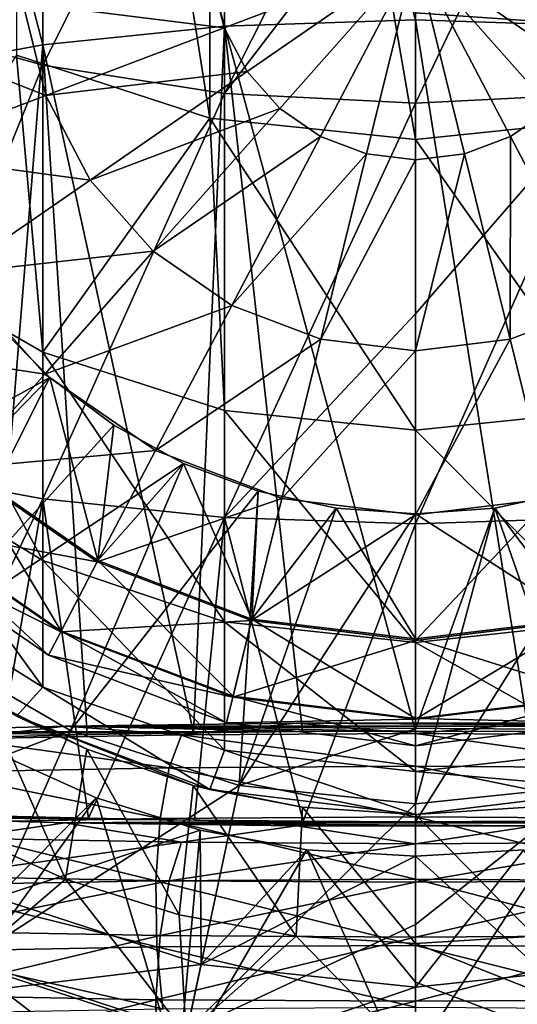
# Model space of a CAD drawing. Header units: millimetres. Extents: x -234 to 234, y -9 to 180.
# Tile 58 of 117: x -4.61 to 1.19, y 121.08 to 132.53. Entities that reach past the tile are written whole.
import ezdxf

# ---------------------------------------------------------------- set-up
doc = ezdxf.new("R2010")
doc.units = ezdxf.units.MM
doc.header["$LTSCALE"] = 106.095679
for name, color, linetype in [('22', 7, 'CONTINUOUS'), ('23', 7, 'CONTINUOUS'), ('24', 7, 'CONTINUOUS'), ('25', 7, 'CONTINUOUS'), ('26', 7, 'CONTINUOUS'), ('27', 7, 'CONTINUOUS'), ('28', 7, 'CONTINUOUS'), ('29', 7, 'CONTINUOUS'), ('30', 7, 'CONTINUOUS'), ('43', 7, 'CONTINUOUS'), ('44', 7, 'CONTINUOUS'), ('45', 7, 'CONTINUOUS'), ('46', 7, 'CONTINUOUS'), ('47', 7, 'CONTINUOUS'), ('48', 7, 'CONTINUOUS'), ('49', 7, 'CONTINUOUS'), ('50', 7, 'CONTINUOUS'), ('57', 7, 'CONTINUOUS'), ('58', 7, 'CONTINUOUS'), ('64', 7, 'CONTINUOUS')]:
    doc.layers.add(name, color=color, linetype=linetype)

msp = doc.modelspace()

# ---------------------------------------------------------------- linework, layer by layer
at = {"layer": '22', "color": 7, "linetype": 'CONTINUOUS', "true_color": 0xa2afbf}
for points in [[(-5.345, 123.101, 26.3), (-4.077, 122.531, 26.3), (-5, 124.623, 26.3), (-5.345, 123.101, 26.3)], [(-5, 124.623, 26.3), (-4.077, 122.531, 26.3), (-3.826, 124.046, 26.3), (-5, 124.623, 26.3)], [(-4.077, 122.531, 26.3), (-2.752, 122.118, 26.3), (-3.826, 124.046, 26.3), (-4.077, 122.531, 26.3)], [(-3.826, 124.046, 26.3), (-2.752, 122.118, 26.3), (-2.588, 123.624, 26.3), (-3.826, 124.046, 26.3)], [(-2.752, 122.118, 26.3), (-1.388, 121.868, 26.3), (-2.588, 123.624, 26.3), (-2.752, 122.118, 26.3)], [(-2.588, 123.624, 26.3), (-1.388, 121.868, 26.3), (-1.316, 123.372, 26.3), (-2.588, 123.624, 26.3)], [(-1.388, 121.868, 26.3), (0, 121.784, 26.3), (-1.316, 123.372, 26.3), (-1.388, 121.868, 26.3)], [(-1.316, 123.372, 26.3), (0, 121.784, 26.3), (0, 123.284, 26.3), (-1.316, 123.372, 26.3)], [(0, 123.284, 26.3), (1.388, 121.868, 26.3), (1.316, 123.372, 26.3), (0, 123.284, 26.3)], [(0, 121.784, 26.3), (1.388, 121.868, 26.3), (0, 123.284, 26.3), (0, 121.784, 26.3)]]:
    msp.add_3dface(points, dxfattribs=at)
at = {"layer": '23', "color": 7, "linetype": 'CONTINUOUS', "true_color": 0xa2afbf}
for points in [[(2.497, 121.538, 15.809), (0, 121.276, 15.809), (1.263, 122.875, 14.939), (2.497, 121.538, 15.809)], [(1.263, 122.875, 14.939), (0, 121.276, 15.809), (0, 122.799, 14.939), (1.263, 122.875, 14.939)], [(1.388, 121.868, 26.3), (0, 121.784, 26.3), (2.669, 120.727, 25.181), (1.388, 121.868, 26.3)], [(2.669, 120.727, 25.181), (0, 121.784, 26.3), (0, 120.446, 25.181), (2.669, 120.727, 25.181)], [(2.752, 120.335, 17.062), (0, 120.046, 17.062), (2.497, 121.538, 15.809), (2.752, 120.335, 17.062)], [(2.497, 121.538, 15.809), (0, 120.046, 17.062), (0, 121.276, 15.809), (2.497, 121.538, 15.809)]]:
    msp.add_3dface(points, dxfattribs=at)
at = {"layer": '24', "color": 7, "linetype": 'CONTINUOUS', "true_color": 0xa2afbf}
for points in [[(1.831, 127.047, -16.489), (2.053, 123.623, -14.669), (0.925, 126.85, -16.489), (1.831, 127.047, -16.489)], [(2.053, 123.623, -14.669), (0, 123.407, -14.669), (0.925, 126.85, -16.489), (2.053, 123.623, -14.669)], [(0.925, 126.85, -16.489), (0, 123.407, -14.669), (0, 124.282, -15.231), (0.925, 126.85, -16.489)], [(0, 126.784, -16.489), (0.925, 126.85, -16.489), (0, 124.282, -15.231), (0, 126.784, -16.489)], [(2.661, 120.764, -12.178), (0, 120.484, -12.178), (2.053, 123.623, -14.669), (2.661, 120.764, -12.178)], [(2.053, 123.623, -14.669), (0, 120.484, -12.178), (0, 122.003, -13.605), (2.053, 123.623, -14.669)], [(0, 123.407, -14.669), (2.053, 123.623, -14.669), (0, 122.003, -13.605), (0, 123.407, -14.669)], [(1.263, 122.875, 14.939), (0, 122.799, 14.939), (2.761, 120.294, 12.356), (1.263, 122.875, 14.939)], [(2.761, 120.294, 12.356), (0, 122.799, 14.939), (0, 121.332, 13.719), (2.761, 120.294, 12.356)], [(0, 120, 12.352), (2.761, 120.294, 12.356), (0, 121.332, 13.719), (0, 120, 12.352)]]:
    msp.add_3dface(points, dxfattribs=at)
at = {"layer": '25', "color": 7, "linetype": 'CONTINUOUS', "true_color": 0xa2afbf}
for points in [[(1.831, 127.047, -16.489), (0.925, 126.85, -16.489), (1.831, 127.047, -16.689), (1.831, 127.047, -16.489)], [(0.925, 126.85, -16.489), (0.925, 126.85, -16.689), (1.831, 127.047, -16.689), (0.925, 126.85, -16.489)], [(0.925, 126.85, -16.489), (0, 126.784, -16.489), (0.925, 126.85, -16.689), (0.925, 126.85, -16.489)], [(0, 126.784, -16.489), (0, 126.784, -16.689), (0.925, 126.85, -16.689), (0, 126.784, -16.489)]]:
    msp.add_3dface(points, dxfattribs=at)
at = {"layer": '26', "color": 7, "linetype": 'CONTINUOUS', "true_color": 0xa2afbf}
for points in [[(0, 130.902, -32.086), (0, 133.284, -32.4), (0.57, 130.971, -32.086), (0, 130.902, -32.086)], [(0.57, 130.971, -32.086), (0, 133.284, -32.4), (1.107, 131.174, -32.086), (0.57, 130.971, -32.086)], [(1.107, 131.174, -32.086), (0, 133.284, -32.4), (1.58, 131.501, -32.086), (1.107, 131.174, -32.086)], [(1.58, 131.501, -32.086), (0, 133.284, -32.4), (1.96, 131.93, -32.086), (1.58, 131.501, -32.086)], [(1.96, 131.93, -32.086), (0, 133.284, -32.4), (2.227, 132.439, -32.086), (1.96, 131.93, -32.086)], [(2.227, 132.439, -32.086), (0, 133.284, -32.4), (2.365, 132.996, -32.086), (2.227, 132.439, -32.086)], [(1.107, 131.174, -32.086), (1.58, 131.501, -32.086), (2.139, 129.207, -31.165), (1.107, 131.174, -32.086)], [(0.57, 130.971, -32.086), (1.107, 131.174, -32.086), (1.102, 128.814, -31.165), (0.57, 130.971, -32.086)], [(1.107, 131.174, -32.086), (2.139, 129.207, -31.165), (1.102, 128.814, -31.165), (1.107, 131.174, -32.086)], [(0, 130.902, -32.086), (0.57, 130.971, -32.086), (0, 128.68, -31.165), (0, 130.902, -32.086)], [(0, 128.68, -31.165), (0.57, 130.971, -32.086), (1.102, 128.814, -31.165), (0, 128.68, -31.165)], [(2.139, 129.207, -31.165), (1.558, 126.962, -29.7), (1.102, 128.814, -31.165), (2.139, 129.207, -31.165)], [(1.558, 126.962, -29.7), (0, 126.773, -29.7), (1.102, 128.814, -31.165), (1.558, 126.962, -29.7)], [(0, 126.773, -29.7), (0, 128.68, -31.165), (1.102, 128.814, -31.165), (0, 126.773, -29.7)], [(1.908, 125.543, -27.791), (0, 125.311, -27.791), (1.558, 126.962, -29.7), (1.908, 125.543, -27.791)], [(0, 125.311, -27.791), (0, 126.773, -29.7), (1.558, 126.962, -29.7), (0, 125.311, -27.791)], [(1.831, 127.047, -16.689), (0.925, 126.85, -16.689), (1.904, 125.559, -18.58), (1.831, 127.047, -16.689)], [(0.925, 126.85, -16.689), (0, 126.784, -16.689), (1.904, 125.559, -18.58), (0.925, 126.85, -16.689)], [(1.904, 125.559, -18.58), (0, 126.784, -16.689), (0, 125.328, -18.58), (1.904, 125.559, -18.58)], [(1.904, 125.559, -18.58), (0, 125.328, -18.58), (2.125, 124.66, -20.799), (1.904, 125.559, -18.58)], [(2.128, 124.652, -25.568), (0, 124.393, -25.568), (1.908, 125.543, -27.791), (2.128, 124.652, -25.568)], [(0, 124.393, -25.568), (0, 125.311, -27.791), (1.908, 125.543, -27.791), (0, 124.393, -25.568)], [(0, 125.328, -18.58), (0, 124.402, -20.799), (2.125, 124.66, -20.799), (0, 125.328, -18.58)], [(2.125, 124.66, -20.799), (0, 124.402, -20.799), (2.202, 124.351, -23.183), (2.125, 124.66, -20.799)], [(2.202, 124.351, -23.183), (0, 124.084, -23.183), (2.128, 124.652, -25.568), (2.202, 124.351, -23.183)], [(0, 124.084, -23.183), (0, 124.393, -25.568), (2.128, 124.652, -25.568), (0, 124.084, -23.183)], [(0, 124.402, -20.799), (0, 124.084, -23.183), (2.202, 124.351, -23.183), (0, 124.402, -20.799)]]:
    msp.add_3dface(points, dxfattribs=at)
at = {"layer": '27', "color": 7, "linetype": 'CONTINUOUS', "true_color": 0xa2afbf}
for points in [[(-4.872, 124, 14.939), (-3.718, 123.48, 14.939), (-4.884, 122.314, 15.809), (-4.872, 124, 14.939)], [(-3.718, 123.48, 14.939), (-2.509, 123.104, 14.939), (-4.884, 122.314, 15.809), (-3.718, 123.48, 14.939)], [(-4.077, 122.531, 26.3), (-5.345, 123.101, 26.3), (-5.221, 121.556, 25.181), (-4.077, 122.531, 26.3)], [(-4.884, 122.314, 15.809), (-2.509, 123.104, 14.939), (-2.497, 121.538, 15.809), (-4.884, 122.314, 15.809)], [(-2.509, 123.104, 14.939), (-1.264, 122.875, 14.939), (-2.497, 121.538, 15.809), (-2.509, 123.104, 14.939)], [(-1.264, 122.875, 14.939), (0, 122.799, 14.939), (-2.497, 121.538, 15.809), (-1.264, 122.875, 14.939)], [(0, 122.799, 14.939), (0, 121.276, 15.809), (-2.497, 121.538, 15.809), (0, 122.799, 14.939)], [(-4.077, 122.531, 26.3), (-5.221, 121.556, 25.181), (-2.669, 120.727, 25.181), (-4.077, 122.531, 26.3)], [(-2.752, 122.118, 26.3), (-4.077, 122.531, 26.3), (-2.669, 120.727, 25.181), (-2.752, 122.118, 26.3)], [(-4.884, 122.314, 15.809), (-2.497, 121.538, 15.809), (-5.384, 121.19, 17.062), (-4.884, 122.314, 15.809)], [(-1.388, 121.868, 26.3), (-2.752, 122.118, 26.3), (-2.669, 120.727, 25.181), (-1.388, 121.868, 26.3)], [(0, 120.446, 25.181), (-1.388, 121.868, 26.3), (-2.669, 120.727, 25.181), (0, 120.446, 25.181)], [(0, 121.784, 26.3), (-1.388, 121.868, 26.3), (0, 120.446, 25.181), (0, 121.784, 26.3)], [(-5.625, 120.651, 23.731), (-2.875, 119.757, 23.731), (-5.221, 121.556, 25.181), (-5.625, 120.651, 23.731)], [(-5.384, 121.19, 17.062), (-2.497, 121.538, 15.809), (-2.752, 120.335, 17.062), (-5.384, 121.19, 17.062)], [(-5.221, 121.556, 25.181), (-2.875, 119.757, 23.731), (-2.669, 120.727, 25.181), (-5.221, 121.556, 25.181)], [(-2.497, 121.538, 15.809), (0, 121.276, 15.809), (-2.752, 120.335, 17.062), (-2.497, 121.538, 15.809)], [(0, 121.276, 15.809), (0, 120.046, 17.062), (-2.752, 120.335, 17.062), (0, 121.276, 15.809)], [(-5.384, 121.19, 17.062), (-2.752, 120.335, 17.062), (-5.728, 120.419, 18.602), (-5.384, 121.19, 17.062)]]:
    msp.add_3dface(points, dxfattribs=at)
at = {"layer": '28', "color": 7, "linetype": 'CONTINUOUS', "true_color": 0xa2afbf}
for points in [[(-4.257, 128.371, -16.489), (-7.34, 126.675, -14.669), (-4.912, 129.027, -16.489), (-4.257, 128.371, -16.489)], [(-5.805, 125.293, -14.669), (-7.34, 126.675, -14.669), (-4.257, 128.371, -16.489), (-5.805, 125.293, -14.669)], [(-3.514, 127.815, -16.489), (-5.805, 125.293, -14.669), (-4.257, 128.371, -16.489), (-3.514, 127.815, -16.489)], [(-2.7, 127.371, -16.489), (-5.805, 125.293, -14.669), (-3.514, 127.815, -16.489), (-2.7, 127.371, -16.489)], [(-4.017, 124.261, -14.669), (-5.805, 125.293, -14.669), (-2.7, 127.371, -16.489), (-4.017, 124.261, -14.669)], [(-1.831, 127.047, -16.489), (-4.017, 124.261, -14.669), (-2.7, 127.371, -16.489), (-1.831, 127.047, -16.489)], [(-2.053, 123.623, -14.669), (-4.017, 124.261, -14.669), (-1.831, 127.047, -16.489), (-2.053, 123.623, -14.669)], [(-0.925, 126.85, -16.489), (-2.053, 123.623, -14.669), (-1.831, 127.047, -16.489), (-0.925, 126.85, -16.489)], [(0, 126.784, -16.489), (-2.053, 123.623, -14.669), (-0.925, 126.85, -16.489), (0, 126.784, -16.489)], [(0, 126.784, -16.489), (0, 124.282, -15.231), (-2.053, 123.623, -14.669), (0, 126.784, -16.489)], [(-4.017, 124.261, -14.669), (-7.523, 122.929, -12.178), (-5.805, 125.293, -14.669), (-4.017, 124.261, -14.669)], [(-5.206, 121.591, -12.178), (-7.523, 122.929, -12.178), (-4.017, 124.261, -14.669), (-5.206, 121.591, -12.178)], [(-2.053, 123.623, -14.669), (-5.206, 121.591, -12.178), (-4.017, 124.261, -14.669), (-2.053, 123.623, -14.669)], [(0, 124.282, -15.231), (0, 123.407, -14.669), (-2.053, 123.623, -14.669), (0, 124.282, -15.231)], [(-3.718, 123.48, 14.939), (-4.872, 124, 14.939), (-5.401, 121.152, 12.356), (-3.718, 123.48, 14.939)], [(-2.661, 120.764, -12.178), (-5.206, 121.591, -12.178), (-2.053, 123.623, -14.669), (-2.661, 120.764, -12.178)], [(0, 123.407, -14.669), (-2.661, 120.764, -12.178), (-2.053, 123.623, -14.669), (0, 123.407, -14.669)], [(-3.718, 123.48, 14.939), (-5.401, 121.152, 12.356), (-2.761, 120.294, 12.356), (-3.718, 123.48, 14.939)], [(-2.509, 123.104, 14.939), (-3.718, 123.48, 14.939), (-2.761, 120.294, 12.356), (-2.509, 123.104, 14.939)], [(0, 123.407, -14.669), (0, 122.003, -13.605), (-2.661, 120.764, -12.178), (0, 123.407, -14.669)], [(-1.264, 122.875, 14.939), (-2.509, 123.104, 14.939), (-2.761, 120.294, 12.356), (-1.264, 122.875, 14.939)], [(0, 120, 12.352), (-1.264, 122.875, 14.939), (-2.761, 120.294, 12.356), (0, 120, 12.352)], [(0, 121.332, 13.719), (0, 122.799, 14.939), (-1.264, 122.875, 14.939), (0, 121.332, 13.719)], [(0, 120, 12.352), (0, 121.332, 13.719), (-1.264, 122.875, 14.939), (0, 120, 12.352)], [(0, 122.003, -13.605), (0, 120.484, -12.178), (-2.661, 120.764, -12.178), (0, 122.003, -13.605)], [(-2.661, 120.764, -12.178), (-5.907, 120, -10.046), (-5.206, 121.591, -12.178), (-2.661, 120.764, -12.178)], [(-5.35, 120, 11.055), (-3.649, 120, 11.766), (-5.401, 121.152, 12.356), (-5.35, 120, 11.055)], [(-5.401, 121.152, 12.356), (-3.649, 120, 11.766), (-2.761, 120.294, 12.356), (-5.401, 121.152, 12.356)]]:
    msp.add_3dface(points, dxfattribs=at)
at = {"layer": '29', "color": 7, "linetype": 'CONTINUOUS', "true_color": 0xa2afbf}
for points in [[(-4.257, 128.371, -16.489), (-4.912, 129.027, -16.489), (-4.257, 128.371, -16.689), (-4.257, 128.371, -16.489)], [(-4.912, 129.027, -16.489), (-4.912, 129.027, -16.689), (-4.257, 128.371, -16.689), (-4.912, 129.027, -16.489)], [(-3.514, 127.815, -16.489), (-4.257, 128.371, -16.489), (-3.514, 127.815, -16.689), (-3.514, 127.815, -16.489)], [(-4.257, 128.371, -16.489), (-4.257, 128.371, -16.689), (-3.514, 127.815, -16.689), (-4.257, 128.371, -16.489)], [(-2.7, 127.371, -16.489), (-3.514, 127.815, -16.489), (-2.7, 127.371, -16.689), (-2.7, 127.371, -16.489)], [(-3.514, 127.815, -16.489), (-3.514, 127.815, -16.689), (-2.7, 127.371, -16.689), (-3.514, 127.815, -16.489)], [(-1.831, 127.047, -16.489), (-2.7, 127.371, -16.489), (-1.831, 127.047, -16.689), (-1.831, 127.047, -16.489)], [(-2.7, 127.371, -16.489), (-2.7, 127.371, -16.689), (-1.831, 127.047, -16.689), (-2.7, 127.371, -16.489)], [(-0.925, 126.85, -16.489), (-1.831, 127.047, -16.489), (-0.925, 126.85, -16.689), (-0.925, 126.85, -16.489)], [(-1.831, 127.047, -16.489), (-1.831, 127.047, -16.689), (-0.925, 126.85, -16.689), (-1.831, 127.047, -16.489)], [(0, 126.784, -16.689), (0, 126.784, -16.489), (-0.925, 126.85, -16.489), (0, 126.784, -16.689)], [(0, 126.784, -16.689), (-0.925, 126.85, -16.489), (-0.925, 126.85, -16.689), (0, 126.784, -16.689)]]:
    msp.add_3dface(points, dxfattribs=at)
at = {"layer": '30', "color": 7, "linetype": 'CONTINUOUS', "true_color": 0xa2afbf}
for points in [[(-6.463, 132.499, -29.7), (-6.463, 134.068, -29.7), (-4.57, 132.729, -31.165), (-6.463, 132.499, -29.7)], [(0, 133.284, -32.4), (-2.227, 132.439, -32.086), (-2.365, 132.996, -32.086), (0, 133.284, -32.4)], [(0, 133.284, -32.4), (-1.96, 131.93, -32.086), (-2.227, 132.439, -32.086), (0, 133.284, -32.4)], [(0, 133.284, -32.4), (-1.58, 131.501, -32.086), (-1.96, 131.93, -32.086), (0, 133.284, -32.4)], [(0, 133.284, -32.4), (-1.107, 131.174, -32.086), (-1.58, 131.501, -32.086), (0, 133.284, -32.4)], [(0, 133.284, -32.4), (-0.57, 130.971, -32.086), (-1.107, 131.174, -32.086), (0, 133.284, -32.4)], [(0, 133.284, -32.4), (0, 130.902, -32.086), (-0.57, 130.971, -32.086), (0, 133.284, -32.4)], [(-2.227, 132.439, -32.086), (-4.57, 132.729, -31.165), (-2.365, 132.996, -32.086), (-2.227, 132.439, -32.086)], [(-4.304, 131.651, -31.165), (-6.463, 132.499, -29.7), (-4.57, 132.729, -31.165), (-4.304, 131.651, -31.165)], [(-4.304, 131.651, -31.165), (-4.57, 132.729, -31.165), (-2.227, 132.439, -32.086), (-4.304, 131.651, -31.165)], [(-6.087, 130.975, -29.7), (-6.463, 132.499, -29.7), (-4.304, 131.651, -31.165), (-6.087, 130.975, -29.7)], [(-1.96, 131.93, -32.086), (-4.304, 131.651, -31.165), (-2.227, 132.439, -32.086), (-1.96, 131.93, -32.086)], [(-3.789, 130.668, -31.165), (-4.304, 131.651, -31.165), (-1.96, 131.93, -32.086), (-3.789, 130.668, -31.165)], [(-1.58, 131.501, -32.086), (-3.789, 130.668, -31.165), (-1.96, 131.93, -32.086), (-1.58, 131.501, -32.086)], [(-3.789, 130.668, -31.165), (-6.087, 130.975, -29.7), (-4.304, 131.651, -31.165), (-3.789, 130.668, -31.165)], [(-3.053, 129.838, -31.165), (-3.789, 130.668, -31.165), (-1.58, 131.501, -32.086), (-3.053, 129.838, -31.165)], [(-1.107, 131.174, -32.086), (-3.053, 129.838, -31.165), (-1.58, 131.501, -32.086), (-1.107, 131.174, -32.086)], [(-2.139, 129.207, -31.165), (-3.053, 129.838, -31.165), (-1.107, 131.174, -32.086), (-2.139, 129.207, -31.165)], [(-0.57, 130.971, -32.086), (-2.139, 129.207, -31.165), (-1.107, 131.174, -32.086), (-0.57, 130.971, -32.086)], [(-5.358, 129.585, -29.7), (-6.087, 130.975, -29.7), (-3.789, 130.668, -31.165), (-5.358, 129.585, -29.7)], [(-1.102, 128.814, -31.165), (-2.139, 129.207, -31.165), (-0.57, 130.971, -32.086), (-1.102, 128.814, -31.165)], [(0, 130.902, -32.086), (-1.102, 128.814, -31.165), (-0.57, 130.971, -32.086), (0, 130.902, -32.086)], [(0, 130.902, -32.086), (0, 128.68, -31.165), (-1.102, 128.814, -31.165), (0, 130.902, -32.086)], [(-3.053, 129.838, -31.165), (-5.358, 129.585, -29.7), (-3.789, 130.668, -31.165), (-3.053, 129.838, -31.165)], [(-4.317, 128.41, -29.7), (-5.358, 129.585, -29.7), (-3.053, 129.838, -31.165), (-4.317, 128.41, -29.7)], [(-2.139, 129.207, -31.165), (-4.317, 128.41, -29.7), (-3.053, 129.838, -31.165), (-2.139, 129.207, -31.165)], [(-4.317, 128.41, -29.7), (-6.561, 128.755, -27.791), (-5.358, 129.585, -29.7), (-4.317, 128.41, -29.7)], [(-3.026, 127.519, -29.7), (-4.317, 128.41, -29.7), (-2.139, 129.207, -31.165), (-3.026, 127.519, -29.7)], [(-1.102, 128.814, -31.165), (-3.026, 127.519, -29.7), (-2.139, 129.207, -31.165), (-1.102, 128.814, -31.165)], [(-4.912, 129.027, -16.689), (-5.276, 127.329, -18.58), (-4.257, 128.371, -16.689), (-4.912, 129.027, -16.689)], [(-1.558, 126.962, -29.7), (-3.026, 127.519, -29.7), (-1.102, 128.814, -31.165), (-1.558, 126.962, -29.7)], [(0, 128.68, -31.165), (-1.558, 126.962, -29.7), (-1.102, 128.814, -31.165), (0, 128.68, -31.165)], [(-5.287, 127.316, -27.791), (-6.561, 128.755, -27.791), (-4.317, 128.41, -29.7), (-5.287, 127.316, -27.791)], [(0, 128.68, -31.165), (0, 126.773, -29.7), (-1.558, 126.962, -29.7), (0, 128.68, -31.165)], [(-3.026, 127.519, -29.7), (-5.287, 127.316, -27.791), (-4.317, 128.41, -29.7), (-3.026, 127.519, -29.7)], [(-5.276, 127.329, -18.58), (-3.697, 126.239, -18.58), (-4.257, 128.371, -16.689), (-5.276, 127.329, -18.58)], [(-4.257, 128.371, -16.689), (-3.697, 126.239, -18.58), (-3.514, 127.815, -16.689), (-4.257, 128.371, -16.689)], [(-3.514, 127.815, -16.689), (-3.697, 126.239, -18.58), (-2.7, 127.371, -16.689), (-3.514, 127.815, -16.689)], [(-3.705, 126.224, -27.791), (-5.287, 127.316, -27.791), (-3.026, 127.519, -29.7), (-3.705, 126.224, -27.791)], [(-1.558, 126.962, -29.7), (-3.705, 126.224, -27.791), (-3.026, 127.519, -29.7), (-1.558, 126.962, -29.7)], [(-3.705, 126.224, -27.791), (-5.895, 126.629, -25.568), (-5.287, 127.316, -27.791), (-3.705, 126.224, -27.791)], [(-4.127, 125.42, -20.799), (-5.276, 127.329, -18.58), (-5.889, 126.636, -20.799), (-4.127, 125.42, -20.799)], [(-3.697, 126.239, -18.58), (-5.276, 127.329, -18.58), (-4.127, 125.42, -20.799), (-3.697, 126.239, -18.58)], [(-3.697, 126.239, -18.58), (-1.904, 125.559, -18.58), (-2.7, 127.371, -16.689), (-3.697, 126.239, -18.58)], [(-2.7, 127.371, -16.689), (-1.904, 125.559, -18.58), (-1.831, 127.047, -16.689), (-2.7, 127.371, -16.689)], [(-1.908, 125.543, -27.791), (-3.705, 126.224, -27.791), (-1.558, 126.962, -29.7), (-1.908, 125.543, -27.791)], [(0, 126.773, -29.7), (-1.908, 125.543, -27.791), (-1.558, 126.962, -29.7), (0, 126.773, -29.7)], [(-1.831, 127.047, -16.689), (-1.904, 125.559, -18.58), (-0.925, 126.85, -16.689), (-1.831, 127.047, -16.689)], [(-1.904, 125.559, -18.58), (0, 125.328, -18.58), (-0.925, 126.85, -16.689), (-1.904, 125.559, -18.58)], [(0, 125.328, -18.58), (0, 126.784, -16.689), (-0.925, 126.85, -16.689), (0, 125.328, -18.58)], [(0, 126.773, -29.7), (0, 125.311, -27.791), (-1.908, 125.543, -27.791), (0, 126.773, -29.7)], [(-4.275, 125.137, -23.183), (-5.889, 126.636, -20.799), (-6.101, 126.397, -23.183), (-4.275, 125.137, -23.183)], [(-4.131, 125.412, -25.568), (-6.101, 126.397, -23.183), (-5.895, 126.629, -25.568), (-4.131, 125.412, -25.568)], [(-4.131, 125.412, -25.568), (-5.895, 126.629, -25.568), (-3.705, 126.224, -27.791), (-4.131, 125.412, -25.568)], [(-4.127, 125.42, -20.799), (-5.889, 126.636, -20.799), (-4.275, 125.137, -23.183), (-4.127, 125.42, -20.799)], [(-4.275, 125.137, -23.183), (-6.101, 126.397, -23.183), (-4.131, 125.412, -25.568), (-4.275, 125.137, -23.183)], [(-1.908, 125.543, -27.791), (-4.131, 125.412, -25.568), (-3.705, 126.224, -27.791), (-1.908, 125.543, -27.791)], [(-2.125, 124.66, -20.799), (-3.697, 126.239, -18.58), (-4.127, 125.42, -20.799), (-2.125, 124.66, -20.799)], [(-1.904, 125.559, -18.58), (-3.697, 126.239, -18.58), (-2.125, 124.66, -20.799), (-1.904, 125.559, -18.58)], [(-2.128, 124.652, -25.568), (-4.131, 125.412, -25.568), (-1.908, 125.543, -27.791), (-2.128, 124.652, -25.568)], [(0, 125.311, -27.791), (-2.128, 124.652, -25.568), (-1.908, 125.543, -27.791), (0, 125.311, -27.791)], [(0, 124.402, -20.799), (-1.904, 125.559, -18.58), (-2.125, 124.66, -20.799), (0, 124.402, -20.799)], [(0, 124.402, -20.799), (0, 125.328, -18.58), (-1.904, 125.559, -18.58), (0, 124.402, -20.799)], [(-2.202, 124.351, -23.183), (-4.127, 125.42, -20.799), (-4.275, 125.137, -23.183), (-2.202, 124.351, -23.183)], [(-2.128, 124.652, -25.568), (-4.275, 125.137, -23.183), (-4.131, 125.412, -25.568), (-2.128, 124.652, -25.568)], [(-2.125, 124.66, -20.799), (-4.127, 125.42, -20.799), (-2.202, 124.351, -23.183), (-2.125, 124.66, -20.799)], [(0, 125.311, -27.791), (0, 124.393, -25.568), (-2.128, 124.652, -25.568), (0, 125.311, -27.791)], [(-2.202, 124.351, -23.183), (-4.275, 125.137, -23.183), (-2.128, 124.652, -25.568), (-2.202, 124.351, -23.183)], [(0, 124.084, -23.183), (-2.125, 124.66, -20.799), (-2.202, 124.351, -23.183), (0, 124.084, -23.183)], [(0, 124.084, -23.183), (0, 124.402, -20.799), (-2.125, 124.66, -20.799), (0, 124.084, -23.183)], [(0, 124.393, -25.568), (-2.202, 124.351, -23.183), (-2.128, 124.652, -25.568), (0, 124.393, -25.568)], [(0, 124.393, -25.568), (0, 124.084, -23.183), (-2.202, 124.351, -23.183), (0, 124.393, -25.568)]]:
    msp.add_3dface(points, dxfattribs=at)
at = {"layer": '43', "color": 7, "linetype": 'CONTINUOUS', "true_color": 0xa2afbf}
for points in [[(-5, 124.623, 26.3), (-3.826, 124.046, 26.3), (-4.647, 124.429, 50.17), (-5, 124.623, 26.3)], [(-3.826, 124.046, 26.3), (-2.588, 123.624, 26.3), (-4.647, 124.429, 50.17), (-3.826, 124.046, 26.3)], [(-4.647, 124.429, 50.17), (-2.588, 123.624, 26.3), (-2.393, 123.574, 50.17), (-4.647, 124.429, 50.17)], [(-2.588, 123.624, 26.3), (-1.316, 123.372, 26.3), (-2.393, 123.574, 50.17), (-2.588, 123.624, 26.3)], [(-1.316, 123.372, 26.3), (0, 123.284, 26.3), (-2.393, 123.574, 50.17), (-1.316, 123.372, 26.3)], [(-2.393, 123.574, 50.17), (0, 123.284, 26.3), (0, 123.284, 50.17), (-2.393, 123.574, 50.17)]]:
    msp.add_3dface(points, dxfattribs=at)
at = {"layer": '44', "color": 7, "linetype": 'CONTINUOUS', "true_color": 0xa2afbf}
for points in [[(0, 123.284, 50.17), (1.316, 123.372, 26.3), (2.393, 123.574, 50.17), (0, 123.284, 50.17)], [(0, 123.284, 26.3), (1.316, 123.372, 26.3), (0, 123.284, 50.17), (0, 123.284, 26.3)]]:
    msp.add_3dface(points, dxfattribs=at)
at = {"layer": '45', "color": 7, "linetype": 'CONTINUOUS', "true_color": 0xa2afbf}
for points in [[(-6.235, 129.76, 71.033), (-4.339, 128.666, 71.504), (-4.647, 132.121, 77.907), (-6.235, 129.76, 71.033)], [(-4.647, 132.121, 77.907), (-4.339, 128.666, 71.504), (-2.393, 131.388, 78.348), (-4.647, 132.121, 77.907)], [(-4.339, 128.666, 71.504), (-2.225, 127.986, 71.796), (-2.393, 131.388, 78.348), (-4.339, 128.666, 71.504)], [(-2.225, 127.986, 71.796), (0, 127.756, 71.895), (-2.393, 131.388, 78.348), (-2.225, 127.986, 71.796)], [(-2.393, 131.388, 78.348), (0, 127.756, 71.895), (0, 131.139, 78.497), (-2.393, 131.388, 78.348)], [(-6.235, 127.388, 64.292), (-4.339, 126.24, 64.611), (-6.235, 129.76, 71.033), (-6.235, 127.388, 64.292)], [(-6.235, 129.76, 71.033), (-4.339, 126.24, 64.611), (-4.339, 128.666, 71.504), (-6.235, 129.76, 71.033)], [(-4.339, 126.24, 64.611), (-2.225, 125.527, 64.809), (-4.339, 128.666, 71.504), (-4.339, 126.24, 64.611)], [(-4.339, 128.666, 71.504), (-2.225, 125.527, 64.809), (-2.225, 127.986, 71.796), (-4.339, 128.666, 71.504)], [(-2.225, 125.527, 64.809), (0, 125.286, 64.876), (-2.225, 127.986, 71.796), (-2.225, 125.527, 64.809)], [(-2.225, 127.986, 71.796), (0, 125.286, 64.876), (0, 127.756, 71.895), (-2.225, 127.986, 71.796)], [(-6.235, 125.948, 57.293), (-4.339, 124.767, 57.454), (-6.235, 127.388, 64.292), (-6.235, 125.948, 57.293)], [(-6.235, 127.388, 64.292), (-4.339, 124.767, 57.454), (-4.339, 126.24, 64.611), (-6.235, 127.388, 64.292)], [(-4.339, 124.767, 57.454), (-2.225, 124.034, 57.553), (-4.339, 126.24, 64.611), (-4.339, 124.767, 57.454)], [(-4.339, 126.24, 64.611), (-2.225, 124.034, 57.553), (-2.225, 125.527, 64.809), (-4.339, 126.24, 64.611)], [(-6.235, 125.948, 57.293), (-4.647, 124.429, 50.17), (-4.339, 124.767, 57.454), (-6.235, 125.948, 57.293)], [(-2.225, 124.034, 57.553), (0, 123.786, 57.587), (-2.225, 125.527, 64.809), (-2.225, 124.034, 57.553)], [(-2.225, 125.527, 64.809), (0, 123.786, 57.587), (0, 125.286, 64.876), (-2.225, 125.527, 64.809)], [(-4.647, 124.429, 50.17), (-2.393, 123.574, 50.17), (-4.339, 124.767, 57.454), (-4.647, 124.429, 50.17)], [(-4.339, 124.767, 57.454), (-2.393, 123.574, 50.17), (-2.225, 124.034, 57.553), (-4.339, 124.767, 57.454)], [(-2.393, 123.574, 50.17), (0, 123.284, 50.17), (-2.225, 124.034, 57.553), (-2.393, 123.574, 50.17)], [(-2.225, 124.034, 57.553), (0, 123.284, 50.17), (0, 123.786, 57.587), (-2.225, 124.034, 57.553)]]:
    msp.add_3dface(points, dxfattribs=at)
at = {"layer": '46', "color": 7, "linetype": 'CONTINUOUS', "true_color": 0xa2afbf}
for points in [[(0, 131.139, 78.497), (2.225, 127.986, 71.796), (2.393, 131.388, 78.348), (0, 131.139, 78.497)], [(0, 131.139, 78.497), (0, 127.756, 71.895), (2.225, 127.986, 71.796), (0, 131.139, 78.497)], [(0, 127.756, 71.895), (2.225, 125.527, 64.809), (2.225, 127.986, 71.796), (0, 127.756, 71.895)], [(0, 127.756, 71.895), (0, 125.286, 64.876), (2.225, 125.527, 64.809), (0, 127.756, 71.895)], [(0, 125.286, 64.876), (2.225, 124.034, 57.553), (2.225, 125.527, 64.809), (0, 125.286, 64.876)], [(0, 125.286, 64.876), (0, 123.786, 57.587), (2.225, 124.034, 57.553), (0, 125.286, 64.876)], [(0, 123.786, 57.587), (2.393, 123.574, 50.17), (2.225, 124.034, 57.553), (0, 123.786, 57.587)], [(0, 123.284, 50.17), (2.393, 123.574, 50.17), (0, 123.786, 57.587), (0, 123.284, 50.17)]]:
    msp.add_3dface(points, dxfattribs=at)
at = {"layer": '47', "color": 7, "linetype": 'CONTINUOUS', "true_color": 0xa2afbf}
for points in [[(-4.647, 132.121, 77.907), (-2.393, 131.388, 78.348), (-4.647, 145.695, 100.499), (-4.647, 132.121, 77.907)], [(-4.647, 145.695, 100.499), (-2.393, 131.388, 78.348), (-2.393, 144.963, 100.939), (-4.647, 145.695, 100.499)], [(-2.393, 131.388, 78.348), (0, 131.139, 78.497), (-2.393, 144.963, 100.939), (-2.393, 131.388, 78.348)], [(-2.393, 144.963, 100.939), (0, 131.139, 78.497), (0, 144.714, 101.089), (-2.393, 144.963, 100.939)]]:
    msp.add_3dface(points, dxfattribs=at)
at = {"layer": '48', "color": 7, "linetype": 'CONTINUOUS', "true_color": 0xa2afbf}
for points in [[(0, 144.714, 101.089), (2.393, 131.388, 78.348), (2.393, 144.963, 100.939), (0, 144.714, 101.089)], [(0, 131.139, 78.497), (2.393, 131.388, 78.348), (0, 144.714, 101.089), (0, 131.139, 78.497)]]:
    msp.add_3dface(points, dxfattribs=at)
at = {"layer": '49', "color": 7, "linetype": 'CONTINUOUS', "true_color": 0xa2afbf}
for points in [[(-2.225, 132.457, 167.045), (-2.225, 140.375, 163.882), (-4.339, 140.045, 163.22), (-2.225, 132.457, 167.045)], [(-2.225, 132.457, 167.045), (0, 132.531, 167.285), (-2.225, 140.375, 163.882), (-2.225, 132.457, 167.045)], [(-2.225, 140.375, 163.882), (0, 132.531, 167.285), (0, 132.614, 167.259), (-2.225, 140.375, 163.882)], [(-4.339, 132.24, 166.338), (-4.339, 140.045, 163.22), (-6.235, 139.513, 162.154), (-4.339, 132.24, 166.338)], [(-4.339, 132.24, 166.338), (-2.225, 132.457, 167.045), (-4.339, 140.045, 163.22), (-4.339, 132.24, 166.338)], [(-6.235, 131.891, 165.199), (-4.339, 132.24, 166.338), (-6.235, 139.513, 162.154), (-6.235, 131.891, 165.199)], [(-6.235, 132.536, 148.16), (-4.339, 136.653, 144.276), (-4.339, 132.005, 147.094), (-6.235, 132.536, 148.16)], [(-4.339, 136.653, 144.276), (-2.225, 136.219, 143.677), (-4.339, 132.005, 147.094), (-4.339, 136.653, 144.276)], [(-4.339, 132.005, 147.094), (-2.225, 136.219, 143.677), (-2.225, 131.675, 146.432), (-4.339, 132.005, 147.094)], [(-2.225, 136.219, 143.677), (0, 136.071, 143.474), (-2.225, 131.675, 146.432), (-2.225, 136.219, 143.677)], [(0, 136.071, 143.474), (0, 134.584, 144.49), (-2.225, 131.675, 146.432), (0, 136.071, 143.474)], [(-2.225, 131.675, 146.432), (0, 134.584, 144.49), (0, 131.563, 146.208), (-2.225, 131.675, 146.432)], [(-6.235, 127.306, 150.249), (-6.235, 132.536, 148.16), (-4.339, 132.005, 147.094), (-6.235, 127.306, 150.249)], [(-4.339, 132.24, 166.338), (-2.584, 124.236, 168.761), (-2.225, 132.457, 167.045), (-4.339, 132.24, 166.338)], [(-2.584, 124.236, 168.761), (-1.314, 124.249, 169.013), (-2.225, 132.457, 167.045), (-2.584, 124.236, 168.761)], [(-2.225, 132.457, 167.045), (0, 124.254, 169.101), (0, 132.531, 167.285), (-2.225, 132.457, 167.045)], [(-1.314, 124.249, 169.013), (0, 124.254, 169.101), (-2.225, 132.457, 167.045), (-1.314, 124.249, 169.013)], [(-6.235, 131.891, 165.199), (-4.993, 124.184, 167.762), (-4.339, 132.24, 166.338), (-6.235, 131.891, 165.199)], [(-4.993, 124.184, 167.762), (-3.821, 124.214, 168.339), (-4.339, 132.24, 166.338), (-4.993, 124.184, 167.762)], [(-3.821, 124.214, 168.339), (-2.584, 124.236, 168.761), (-4.339, 132.24, 166.338), (-3.821, 124.214, 168.339)], [(-4.339, 126.957, 149.11), (-6.235, 127.306, 150.249), (-4.339, 132.005, 147.094), (-4.339, 126.957, 149.11)], [(-4.339, 126.957, 149.11), (-4.339, 132.005, 147.094), (-2.225, 131.675, 146.432), (-4.339, 126.957, 149.11)], [(-2.225, 126.74, 148.403), (-4.339, 126.957, 149.11), (-2.225, 131.675, 146.432), (-2.225, 126.74, 148.403)], [(-2.225, 126.74, 148.403), (-2.225, 131.675, 146.432), (0, 131.563, 146.208), (-2.225, 126.74, 148.403)], [(-2.225, 126.74, 148.403), (0, 131.563, 146.208), (0, 129.112, 147.304), (-2.225, 126.74, 148.403)], [(0, 126.667, 148.164), (-2.225, 126.74, 148.403), (0, 129.112, 147.304), (0, 126.667, 148.164)], [(-4.339, 126.957, 149.11), (-6.066, 123.31, 151.084), (-6.235, 127.306, 150.249), (-4.339, 126.957, 149.11)], [(-4.979, 123.271, 150.355), (-6.066, 123.31, 151.084), (-4.339, 126.957, 149.11), (-4.979, 123.271, 150.355)], [(-3.808, 123.241, 149.778), (-4.979, 123.271, 150.355), (-4.339, 126.957, 149.11), (-3.808, 123.241, 149.778)], [(-2.225, 126.74, 148.403), (-3.808, 123.241, 149.778), (-4.339, 126.957, 149.11), (-2.225, 126.74, 148.403)], [(-2.574, 123.219, 149.358), (-3.808, 123.241, 149.778), (-2.225, 126.74, 148.403), (-2.574, 123.219, 149.358)], [(-1.308, 123.206, 149.106), (-2.574, 123.219, 149.358), (-2.225, 126.74, 148.403), (-1.308, 123.206, 149.106)], [(0, 126.667, 148.164), (-1.308, 123.206, 149.106), (-2.225, 126.74, 148.403), (0, 126.667, 148.164)], [(0, 123.201, 149.018), (-1.308, 123.206, 149.106), (0, 126.667, 148.164), (0, 123.201, 149.018)]]:
    msp.add_3dface(points, dxfattribs=at)
at = {"layer": '50', "color": 7, "linetype": 'CONTINUOUS', "true_color": 0xa2afbf}
for points in [[(0, 140.487, 164.106), (0, 132.614, 167.259), (2.225, 132.457, 167.045), (0, 140.487, 164.106)], [(0, 140.487, 164.106), (2.225, 132.457, 167.045), (2.225, 140.375, 163.882), (0, 140.487, 164.106)], [(0, 131.563, 146.208), (0, 134.584, 144.49), (2.225, 136.219, 143.677), (0, 131.563, 146.208)], [(2.225, 131.675, 146.432), (0, 131.563, 146.208), (2.225, 136.219, 143.677), (2.225, 131.675, 146.432)], [(0, 132.614, 167.259), (0, 132.531, 167.285), (2.225, 132.457, 167.045), (0, 132.614, 167.259)], [(0, 132.531, 167.285), (0, 124.254, 169.101), (1.314, 124.249, 169.013), (0, 132.531, 167.285)], [(0, 132.531, 167.285), (1.314, 124.249, 169.013), (2.225, 132.457, 167.045), (0, 132.531, 167.285)], [(0, 126.667, 148.164), (0, 129.112, 147.304), (2.225, 131.675, 146.432), (0, 126.667, 148.164)], [(2.225, 126.74, 148.403), (0, 126.667, 148.164), (2.225, 131.675, 146.432), (2.225, 126.74, 148.403)], [(0, 129.112, 147.304), (0, 131.563, 146.208), (2.225, 131.675, 146.432), (0, 129.112, 147.304)], [(0, 123.201, 149.018), (0, 126.667, 148.164), (2.225, 126.74, 148.403), (0, 123.201, 149.018)], [(1.308, 123.206, 149.106), (0, 123.201, 149.018), (2.225, 126.74, 148.403), (1.308, 123.206, 149.106)]]:
    msp.add_3dface(points, dxfattribs=at)
at = {"layer": '57', "color": 7, "linetype": 'CONTINUOUS', "true_color": 0xa2afbf}
for points in [[(-4.078, 123.189, 148.776), (-5.314, 123.009, 148.504), (-6.532, 123.256, 150.062), (-4.078, 123.189, 148.776)], [(-2.725, 122.961, 147.599), (-5.314, 123.009, 148.504), (-4.078, 123.189, 148.776), (-2.725, 122.961, 147.599)], [(-1.386, 123.154, 148.113), (-2.725, 122.961, 147.599), (-4.078, 123.189, 148.776), (-1.386, 123.154, 148.113)], [(0, 122.945, 147.293), (-2.725, 122.961, 147.599), (-1.386, 123.154, 148.113), (0, 122.945, 147.293)], [(1.386, 123.154, 148.113), (0, 122.945, 147.293), (-1.386, 123.154, 148.113), (1.386, 123.154, 148.113)], [(2.725, 122.961, 147.599), (0, 122.945, 147.293), (1.386, 123.154, 148.113), (2.725, 122.961, 147.599)], [(-2.725, 122.961, 147.599), (-5.595, 122.563, 147.942), (-5.314, 123.009, 148.504), (-2.725, 122.961, 147.599)], [(-2.869, 122.513, 146.99), (-5.595, 122.563, 147.942), (-2.725, 122.961, 147.599), (-2.869, 122.513, 146.99)], [(0, 122.945, 147.293), (-2.869, 122.513, 146.99), (-2.725, 122.961, 147.599), (0, 122.945, 147.293)], [(0, 122.496, 146.667), (-2.869, 122.513, 146.99), (0, 122.945, 147.293), (0, 122.496, 146.667)], [(2.869, 122.513, 146.99), (0, 122.496, 146.667), (2.725, 122.961, 147.599), (2.869, 122.513, 146.99)], [(2.725, 122.961, 147.599), (0, 122.496, 146.667), (0, 122.945, 147.293), (2.725, 122.961, 147.599)], [(-2.869, 122.513, 146.99), (-5.796, 121.928, 147.557), (-5.595, 122.563, 147.942), (-2.869, 122.513, 146.99)], [(-2.973, 121.876, 146.57), (-5.796, 121.928, 147.557), (-2.869, 122.513, 146.99), (-2.973, 121.876, 146.57)], [(0, 122.496, 146.667), (-2.973, 121.876, 146.57), (-2.869, 122.513, 146.99), (0, 122.496, 146.667)], [(0, 121.858, 146.235), (-2.973, 121.876, 146.57), (0, 122.496, 146.667), (0, 121.858, 146.235)], [(2.973, 121.876, 146.57), (0, 121.858, 146.235), (2.869, 122.513, 146.99), (2.973, 121.876, 146.57)], [(2.869, 122.513, 146.99), (0, 121.858, 146.235), (0, 122.496, 146.667), (2.869, 122.513, 146.99)], [(-2.973, 121.876, 146.57), (-5.893, 121.181, 147.395), (-5.796, 121.928, 147.557), (-2.973, 121.876, 146.57)], [(-3.022, 121.128, 146.391), (-5.893, 121.181, 147.395), (-2.973, 121.876, 146.57), (-3.022, 121.128, 146.391)], [(0, 121.858, 146.235), (-3.022, 121.128, 146.391), (-2.973, 121.876, 146.57), (0, 121.858, 146.235)], [(0, 121.111, 146.051), (-3.022, 121.128, 146.391), (0, 121.858, 146.235), (0, 121.111, 146.051)], [(3.022, 121.128, 146.391), (0, 121.111, 146.051), (2.973, 121.876, 146.57), (3.022, 121.128, 146.391)], [(2.973, 121.876, 146.57), (0, 121.111, 146.051), (0, 121.858, 146.235), (2.973, 121.876, 146.57)], [(-3.022, 121.128, 146.391), (-5.873, 120.415, 147.476), (-5.893, 121.181, 147.395), (-3.022, 121.128, 146.391)], [(-3.012, 120.363, 146.476), (-5.873, 120.415, 147.476), (-3.022, 121.128, 146.391), (-3.012, 120.363, 146.476)], [(0, 121.111, 146.051), (-3.012, 120.363, 146.476), (-3.022, 121.128, 146.391), (0, 121.111, 146.051)], [(0, 120.345, 146.138), (-3.012, 120.363, 146.476), (0, 121.111, 146.051), (0, 120.345, 146.138)], [(3.012, 120.363, 146.476), (0, 120.345, 146.138), (3.022, 121.128, 146.391), (3.012, 120.363, 146.476)], [(3.022, 121.128, 146.391), (0, 120.345, 146.138), (0, 121.111, 146.051), (3.022, 121.128, 146.391)]]:
    msp.add_3dface(points, dxfattribs=at)
at = {"layer": '58', "color": 7, "linetype": 'CONTINUOUS', "true_color": 0xa2afbf}
for points in [[(-4.078, 124.314, 170.252), (-1.314, 124.249, 169.013), (-6.532, 124.247, 168.965), (-4.078, 124.314, 170.252)], [(-1.386, 124.349, 170.914), (4.078, 124.314, 170.252), (-4.078, 124.314, 170.252), (-1.386, 124.349, 170.914)], [(0, 124.254, 169.101), (-1.314, 124.249, 169.013), (-4.078, 124.314, 170.252), (0, 124.254, 169.101)], [(6.532, 124.247, 168.965), (0, 124.254, 169.101), (-4.078, 124.314, 170.252), (6.532, 124.247, 168.965)], [(4.078, 124.314, 170.252), (6.532, 124.247, 168.965), (-4.078, 124.314, 170.252), (4.078, 124.314, 170.252)], [(1.386, 124.349, 170.914), (4.078, 124.314, 170.252), (-1.386, 124.349, 170.914), (1.386, 124.349, 170.914)], [(-1.314, 124.249, 169.013), (-2.584, 124.236, 168.761), (-6.532, 124.247, 168.965), (-1.314, 124.249, 169.013)], [(-2.584, 124.236, 168.761), (-3.821, 124.214, 168.339), (-6.532, 124.247, 168.965), (-2.584, 124.236, 168.761)], [(-3.821, 124.214, 168.339), (-4.993, 124.184, 167.762), (-6.532, 124.247, 168.965), (-3.821, 124.214, 168.339)], [(1.314, 124.249, 169.013), (0, 124.254, 169.101), (6.532, 124.247, 168.965), (1.314, 124.249, 169.013)], [(-4.979, 123.271, 150.355), (-3.808, 123.241, 149.778), (-6.532, 123.256, 150.062), (-4.979, 123.271, 150.355)], [(-3.808, 123.241, 149.778), (-2.574, 123.219, 149.358), (-6.532, 123.256, 150.062), (-3.808, 123.241, 149.778)], [(-2.574, 123.219, 149.358), (-1.308, 123.206, 149.106), (-6.532, 123.256, 150.062), (-2.574, 123.219, 149.358)], [(-1.308, 123.206, 149.106), (-4.078, 123.189, 148.776), (-6.532, 123.256, 150.062), (-1.308, 123.206, 149.106)], [(-1.308, 123.206, 149.106), (0, 123.201, 149.018), (-4.078, 123.189, 148.776), (-1.308, 123.206, 149.106)], [(0, 123.201, 149.018), (4.078, 123.189, 148.776), (-4.078, 123.189, 148.776), (0, 123.201, 149.018)], [(4.078, 123.189, 148.776), (1.386, 123.154, 148.113), (-4.078, 123.189, 148.776), (4.078, 123.189, 148.776)], [(1.386, 123.154, 148.113), (-1.386, 123.154, 148.113), (-4.078, 123.189, 148.776), (1.386, 123.154, 148.113)], [(0, 123.201, 149.018), (1.308, 123.206, 149.106), (4.078, 123.189, 148.776), (0, 123.201, 149.018)]]:
    msp.add_3dface(points, dxfattribs=at)
at = {"layer": '64', "color": 7, "linetype": 'CONTINUOUS', "true_color": 0xa2afbf}
for points in [[(-4.078, 124.314, 170.252), (-6.532, 124.247, 168.965), (-5.314, 124.164, 170.541), (-4.078, 124.314, 170.252)], [(-4.078, 124.314, 170.252), (-5.314, 124.164, 170.541), (-2.725, 124.211, 171.446), (-4.078, 124.314, 170.252)], [(-1.386, 124.349, 170.914), (-4.078, 124.314, 170.252), (-2.725, 124.211, 171.446), (-1.386, 124.349, 170.914)], [(-1.386, 124.349, 170.914), (-2.725, 124.211, 171.446), (0, 124.227, 171.752), (-1.386, 124.349, 170.914)], [(1.386, 124.349, 170.914), (-1.386, 124.349, 170.914), (0, 124.227, 171.752), (1.386, 124.349, 170.914)], [(1.386, 124.349, 170.914), (0, 124.227, 171.752), (2.725, 124.211, 171.446), (1.386, 124.349, 170.914)], [(-5.314, 124.164, 170.541), (-2.869, 123.829, 172.099), (-2.725, 124.211, 171.446), (-5.314, 124.164, 170.541)], [(-2.869, 123.829, 172.099), (0, 123.846, 172.422), (-2.725, 124.211, 171.446), (-2.869, 123.829, 172.099)], [(-2.725, 124.211, 171.446), (0, 123.846, 172.422), (0, 124.227, 171.752), (-2.725, 124.211, 171.446)], [(0, 123.846, 172.422), (2.869, 123.829, 172.099), (0, 124.227, 171.752), (0, 123.846, 172.422)], [(0, 124.227, 171.752), (2.869, 123.829, 172.099), (2.725, 124.211, 171.446), (0, 124.227, 171.752)], [(-5.595, 123.779, 171.146), (-2.869, 123.829, 172.099), (-5.314, 124.164, 170.541), (-5.595, 123.779, 171.146)], [(-5.796, 123.188, 171.596), (-2.973, 123.239, 172.583), (-5.595, 123.779, 171.146), (-5.796, 123.188, 171.596)], [(-5.595, 123.779, 171.146), (-2.973, 123.239, 172.583), (-2.869, 123.829, 172.099), (-5.595, 123.779, 171.146)], [(-2.973, 123.239, 172.583), (0, 123.257, 172.918), (-2.869, 123.829, 172.099), (-2.973, 123.239, 172.583)], [(-2.869, 123.829, 172.099), (0, 123.257, 172.918), (0, 123.846, 172.422), (-2.869, 123.829, 172.099)], [(0, 123.257, 172.918), (2.973, 123.239, 172.583), (0, 123.846, 172.422), (0, 123.257, 172.918)], [(0, 123.846, 172.422), (2.973, 123.239, 172.583), (2.869, 123.829, 172.099), (0, 123.846, 172.422)], [(-5.893, 122.462, 171.835), (-3.022, 122.514, 172.839), (-5.796, 123.188, 171.596), (-5.893, 122.462, 171.835)], [(-5.796, 123.188, 171.596), (-3.022, 122.514, 172.839), (-2.973, 123.239, 172.583), (-5.796, 123.188, 171.596)], [(-3.022, 122.514, 172.839), (0, 122.532, 173.179), (-2.973, 123.239, 172.583), (-3.022, 122.514, 172.839)], [(-2.973, 123.239, 172.583), (0, 122.532, 173.179), (0, 123.257, 172.918), (-2.973, 123.239, 172.583)], [(0, 122.532, 173.179), (3.022, 122.514, 172.839), (0, 123.257, 172.918), (0, 122.532, 173.179)], [(0, 123.257, 172.918), (3.022, 122.514, 172.839), (2.973, 123.239, 172.583), (0, 123.257, 172.918)], [(-5.893, 122.462, 171.835), (-3.012, 121.744, 172.834), (-3.022, 122.514, 172.839), (-5.893, 122.462, 171.835)], [(-3.022, 122.514, 172.839), (0, 121.762, 173.173), (0, 122.532, 173.179), (-3.022, 122.514, 172.839)], [(-3.012, 121.744, 172.834), (0, 121.762, 173.173), (-3.022, 122.514, 172.839), (-3.012, 121.744, 172.834)], [(0, 121.762, 173.173), (3.012, 121.744, 172.834), (0, 122.532, 173.179), (0, 121.762, 173.173)], [(0, 122.532, 173.179), (3.012, 121.744, 172.834), (3.022, 122.514, 172.839), (0, 122.532, 173.179)], [(-5.873, 121.692, 171.834), (-3.012, 121.744, 172.834), (-5.893, 122.462, 171.835), (-5.873, 121.692, 171.834)], [(-5.873, 121.692, 171.834), (-2.943, 121.024, 172.57), (-3.012, 121.744, 172.834), (-5.873, 121.692, 171.834)], [(-5.739, 120.973, 171.593), (-2.943, 121.024, 172.57), (-5.873, 121.692, 171.834), (-5.739, 120.973, 171.593)], [(-3.012, 121.744, 172.834), (0, 121.042, 172.901), (0, 121.762, 173.173), (-3.012, 121.744, 172.834)], [(-2.943, 121.024, 172.57), (0, 121.042, 172.901), (-3.012, 121.744, 172.834), (-2.943, 121.024, 172.57)], [(0, 121.042, 172.901), (2.943, 121.024, 172.57), (0, 121.762, 173.173), (0, 121.042, 172.901)], [(0, 121.762, 173.173), (2.943, 121.024, 172.57), (3.012, 121.744, 172.834), (0, 121.762, 173.173)]]:
    msp.add_3dface(points, dxfattribs=at)

doc.saveas('drawing.dxf')
